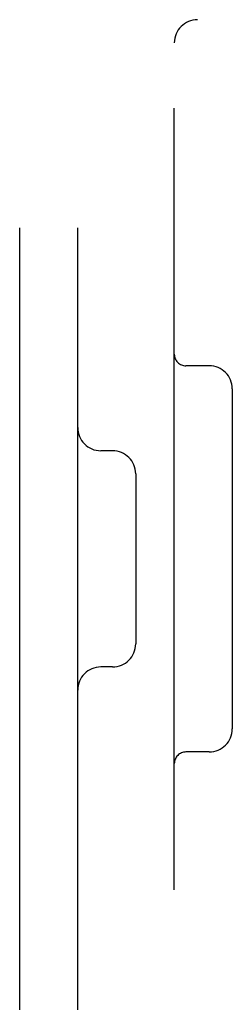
# Model space of a CAD drawing. Header units: inches. Extents: x 0 to 184, y 0 to 119.
# Tile 77 of 114: x 108.29 to 108.565, y 43.927 to 45.202. Entities that reach past the tile are written whole.
import ezdxf

# ---------------------------------------------------------------- set-up
doc = ezdxf.new("R2010")
doc.units = ezdxf.units.IN
doc.header["$LTSCALE"] = 10.121375
doc.header["$MEASUREMENT"] = 0
doc.linetypes.add('HIDDEN', pattern=[0.2, 0.1, -0.1])
doc.layers.add('DEFAULT_2', color=8, linetype='HIDDEN')

msp = doc.modelspace()

# ---------------------------------------------------------------- linework, layer by layer
at = {"layer": 'DEFAULT_2', "color": 8, "linetype": 'HIDDEN'}
for p, q in [((108.29, 41.8956), (108.29, 47.3956)), ((108.365, 41.8956), (108.365, 47.3956)), ((108.49, 42.0506), (108.49, 47.2406)), ((108.535, 44.7536), (108.505, 44.7536)), ((108.565, 44.7236), (108.565, 44.2836)), ((108.41, 44.6436), (108.395, 44.6436)), ((108.44, 44.6136), (108.44, 44.3936)), ((108.41, 44.3636), (108.395, 44.3636)), ((108.535, 44.2536), (108.505, 44.2536))]:
    msp.add_line(p, q, dxfattribs=at)
for centre, radius, start, end in [((108.52, 45.1716), 0.03, 90, 180), ((108.505, 44.7686), 0.015, 180, 270), ((108.535, 44.7236), 0.03, 0, 90), ((108.395, 44.6736), 0.03, 180, 270), ((108.41, 44.6136), 0.03, 0, 90), ((108.41, 44.3936), 0.03, 270, 360), ((108.395, 44.3336), 0.03, 90, 180), ((108.535, 44.2836), 0.03, 270, 360), ((108.505, 44.2386), 0.015, 90, 180)]:
    msp.add_arc(centre, radius, start, end, dxfattribs=at)

doc.saveas('drawing.dxf')
